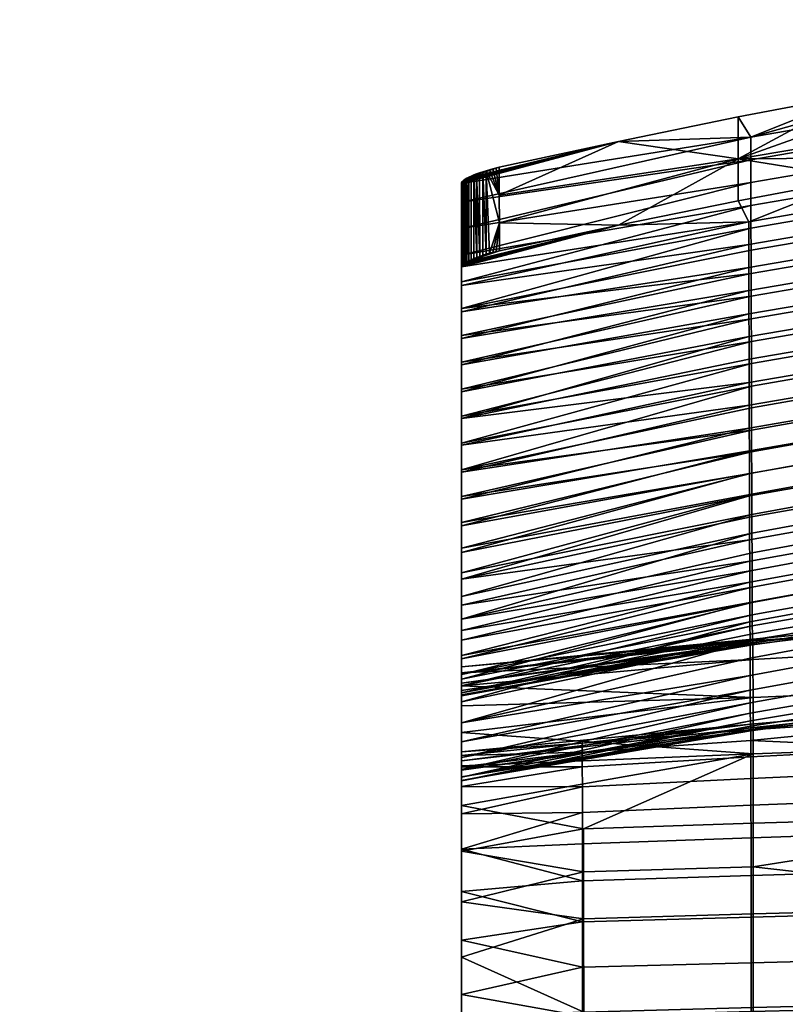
# Model space of a CAD drawing. Header units: millimetres. Extents: x -738 to 738, y -260 to 258.
# Tile 249 of 256: x -257 to -176, y 147 to 251. Entities that reach past the tile are written whole.
import ezdxf

# ---------------------------------------------------------------- set-up
doc = ezdxf.new("R2010")
doc.units = ezdxf.units.MM
doc.header["$MEASUREMENT"] = 0
doc.layers.add('nozky', color=250, linetype='Continuous')
doc.layers.add('ram', color=31, linetype='Continuous')

msp = doc.modelspace()

# ---------------------------------------------------------------- meshes
at = {"layer": 'nozky'}
mesh = msp.add_polyface(dxfattribs=at)
corners = [(-660, -250, 5), (-660, -210), (-660, -210, 5), (-660, -250), (-660, 190, 5), (-660, 230), (-660, 230, 5), (-660, 190), (-587.5, 73.09, 423.82), (-612.5, 73.09, 423.82), (-612.5, 70.1, 424.01), (-587.5, 70.1, 424.01), (-587.5, 69.15, 409.04), (-612.5, 69.15, 409.04), (-612.5, 72.15, 408.85), (-587.5, 72.15, 408.85), (-587.5, 72.15, 408.85), (-612.5, 72.15, 408.85), (-612.5, 73.09, 423.82), (-587.5, 73.09, 423.82), (-612.5, 73.09, 423.82), (-612.5, 72.15, 408.85), (-612.5, 69.15, 409.04), (-612.5, 70.1, 424.01), (-587.5, 73.09, 423.82), (-587.5, 70.1, 424.01), (-587.5, 69.15, 409.04), (-587.5, 72.15, 408.85), (-587.5, -134.5, 436.9), (-612.5, -134.5, 436.9), (-612.5, -137.49, 437.09), (-587.5, -137.49, 437.09), (-587.5, -137.49, 437.09), (-612.5, -137.49, 437.09), (-612.5, -138.43, 422.12), (-587.5, -138.43, 422.12), (-587.5, -138.43, 422.12), (-612.5, -138.43, 422.12), (-612.5, -135.44, 421.93), (-587.5, -135.44, 421.93), (-612.5, -134.5, 436.9), (-612.5, -135.44, 421.93), (-612.5, -138.43, 422.12), (-612.5, -137.49, 437.09), (-587.5, -134.5, 436.9), (-587.5, -137.49, 437.09), (-587.5, -138.43, 422.12), (-587.5, -135.44, 421.93), (-367.5, 73.09, 423.82), (-392.5, 73.09, 423.82), (-392.5, 70.1, 424.01), (-367.5, 70.1, 424.01), (-367.5, 69.15, 409.04), (-392.5, 69.15, 409.04), (-392.5, 72.15, 408.85), (-367.5, 72.15, 408.85), (-367.5, 72.15, 408.85), (-392.5, 72.15, 408.85), (-392.5, 73.09, 423.82), (-367.5, 73.09, 423.82), (-392.5, 73.09, 423.82), (-392.5, 72.15, 408.85), (-392.5, 69.15, 409.04), (-392.5, 70.1, 424.01), (-367.5, 73.09, 423.82), (-367.5, 70.1, 424.01), (-367.5, 69.15, 409.04), (-367.5, 72.15, 408.85), (-367.5, -134.5, 436.9), (-392.5, -134.5, 436.9), (-392.5, -137.49, 437.09), (-367.5, -137.49, 437.09), (-367.5, -137.49, 437.09), (-392.5, -137.49, 437.09), (-392.5, -138.43, 422.12), (-367.5, -138.43, 422.12), (-367.5, -138.43, 422.12), (-392.5, -138.43, 422.12), (-392.5, -135.44, 421.93), (-367.5, -135.44, 421.93), (-392.5, -134.5, 436.9), (-392.5, -135.44, 421.93), (-392.5, -138.43, 422.12), (-392.5, -137.49, 437.09), (-367.5, -134.5, 436.9), (-367.5, -137.49, 437.09), (-367.5, -138.43, 422.12), (-367.5, -135.44, 421.93), (-97.5, 73.09, 423.82), (-122.5, 73.09, 423.82), (-122.5, 70.1, 424.01), (-97.5, 70.1, 424.01), (-97.5, 69.15, 409.04), (-122.5, 69.15, 409.04), (-122.5, 72.15, 408.85), (-97.5, 72.15, 408.85), (-97.5, 72.15, 408.85), (-122.5, 72.15, 408.85), (-122.5, 73.09, 423.82), (-97.5, 73.09, 423.82), (-122.5, 73.09, 423.82), (-122.5, 72.15, 408.85), (-122.5, 69.15, 409.04), (-122.5, 70.1, 424.01), (-97.5, 73.09, 423.82), (-97.5, 70.1, 424.01), (-97.5, 69.15, 409.04), (-97.5, 72.15, 408.85), (-97.5, -134.5, 436.9), (-122.5, -134.5, 436.9), (-122.5, -137.49, 437.09), (-97.5, -137.49, 437.09), (-97.5, -137.49, 437.09), (-122.5, -137.49, 437.09), (-122.5, -138.43, 422.12), (-97.5, -138.43, 422.12), (-97.5, -138.43, 422.12), (-122.5, -138.43, 422.12), (-122.5, -135.44, 421.93), (-97.5, -135.44, 421.93), (-122.5, -134.5, 436.9), (-122.5, -135.44, 421.93), (-122.5, -138.43, 422.12), (-122.5, -137.49, 437.09), (-97.5, -134.5, 436.9), (-97.5, -137.49, 437.09), (-97.5, -138.43, 422.12), (-97.5, -135.44, 421.93)]
mesh.append_faces([[corners[k] for k in face] for face in [(0, 1, 2, 2), (1, 0, 3, 3), (4, 5, 6, 6), (5, 4, 7, 7), (8, 9, 10, 11), (12, 13, 14, 15), (16, 17, 18, 19), (20, 21, 22, 23), (24, 25, 26, 27), (28, 29, 30, 31), (32, 33, 34, 35), (36, 37, 38, 39), (40, 41, 42, 43), (44, 45, 46, 47), (48, 49, 50, 51), (52, 53, 54, 55), (56, 57, 58, 59), (60, 61, 62, 63), (64, 65, 66, 67), (68, 69, 70, 71), (72, 73, 74, 75), (76, 77, 78, 79), (80, 81, 82, 83), (84, 85, 86, 87), (88, 89, 90, 91), (92, 93, 94, 95), (96, 97, 98, 99), (100, 101, 102, 103), (104, 105, 106, 107), (108, 109, 110, 111), (112, 113, 114, 115), (116, 117, 118, 119), (120, 121, 122, 123), (124, 125, 126, 127)]])
at = {"layer": 'ram'}
mesh = msp.add_polyface(dxfattribs=at)
corners = [(-129.75, 244.66, 875.18), (-142.56, 238.34, 876.29), (-129.74, 240.21, 875.88), (-116.87, 241.9, 875.51), (-155.34, 236.29, 876.73), (-142.58, 247.23, 874.85), (-155.36, 245.18, 875.24), (-180.79, 236.12, 876.93), (-129.75, 249.11, 874.49), (-116.89, 250.82, 874.16), (-144.05, 233.18, 852.86), (-108.23, 237.96, 851.79), (-108.24, 240.44, 863.54), (-144.06, 235.64, 864.6), (-144.04, 230.73, 841.12), (-108.22, 235.48, 840.04), (-144.03, 228.29, 829.37), (-108.21, 233.02, 828.28), (-144.02, 225.81, 817.43), (-108.19, 230.53, 816.33), (-144.01, 223.42, 805.88), (-108.18, 228.14, 804.77), (-144, 221.04, 794.32), (-108.17, 225.77, 793.19), (-143.99, 218.59, 782.38), (-108.16, 223.33, 781.23), (-143.98, 216.19, 770.63), (-108.15, 220.95, 769.46), (-143.97, 213.82, 758.87), (-108.14, 218.59, 757.68), (-143.96, 211.46, 747.11), (-108.13, 216.26, 745.9), (-143.95, 209.11, 735.34), (-108.12, 213.95, 734.11), (-143.94, 206.8, 723.56), (-108.11, 211.68, 722.31), (-143.93, 204.59, 712.19), (-108.1, 209.51, 710.91), (-143.92, 202.26, 700.02), (-108.09, 207.23, 698.72), (-143.91, 200.05, 688.23), (-108.08, 205.07, 686.91), (-143.9, 197.89, 676.43), (-108.07, 202.95, 675.09), (-129.74, 240.21, 875.88), (-142.56, 238.34, 876.29), (-168.08, 234.08, 877.21), (-155.34, 236.29, 876.73), (-179.67, 229.48, 865.95), (-143.65, 220.69, 747.16), (-179.39, 214.5, 748.58), (-179.39, 216.84, 760.06), (-143.66, 223, 758.67), (-143.64, 218.35, 735.4), (-179.38, 212.11, 736.85), (-143.63, 216.09, 723.94), (-179.37, 209.81, 725.42), (-143.62, 213.79, 712.1), (-179.37, 207.45, 713.62), (-143.61, 211.55, 700.45), (-179.36, 205.16, 702), (-143.6, 209.36, 688.79), (-179.35, 202.91, 690.37), (-143.59, 207.21, 677.12), (-179.34, 200.71, 678.73), (-143.58, 205.12, 665.43), (-179.34, 198.56, 667.07), (-143.57, 203.18, 654.26), (-179.33, 196.58, 655.92), (-107.91, 246.97, 850.7), (-143.74, 242.18, 851.65), (-143.75, 244.61, 863.27), (-107.92, 249.43, 862.33), (-107.9, 244.52, 839.08), (-143.73, 239.75, 840.04), (-107.89, 242.08, 827.44), (-143.72, 237.33, 828.42), (-107.88, 239.66, 815.81), (-143.71, 234.92, 816.8), (-107.87, 237.31, 804.49), (-143.7, 232.58, 805.5), (-107.86, 234.85, 792.53), (-143.69, 230.12, 793.55), (-107.85, 232.48, 780.89), (-143.68, 227.73, 781.93), (-107.84, 230.12, 769.24), (-143.67, 225.36, 770.3), (-107.83, 227.79, 757.59), (-107.82, 225.5, 746.06), (-107.81, 223.19, 734.27), (-107.8, 220.97, 722.79), (-107.79, 218.71, 710.93), (-107.78, 216.52, 699.25), (-107.77, 214.37, 687.56), (-107.76, 212.27, 675.87), (-107.75, 210.21, 664.16), (-107.74, 208.3, 652.96), (-107.73, 206.28, 640.72), (-143.56, 201.14, 642.04), (-107.72, 204.41, 628.99), (-143.55, 199.26, 630.32), (-107.71, 202.62, 617.24), (-143.54, 197.48, 618.59), (-142.58, 247.23, 874.85), (-155.36, 245.18, 875.24), (-179.46, 238.41, 864.48), (-129.75, 249.11, 874.49)]
mesh.append_faces([[corners[k] for k in face] for face in [(0, 1, 2, 2), (3, 0, 2, 2), (1, 0, 4, 4), (0, 5, 6, 7), (5, 0, 8, 8), (9, 8, 0, 0), (10, 11, 12, 13), (14, 15, 11, 10), (16, 17, 15, 14), (18, 19, 17, 16), (20, 21, 19, 18), (22, 23, 21, 20), (24, 25, 23, 22), (26, 27, 25, 24), (28, 29, 27, 26), (30, 31, 29, 28), (32, 33, 31, 30), (34, 35, 33, 32), (36, 37, 35, 34), (38, 39, 37, 36), (40, 41, 39, 38), (42, 43, 41, 40), (12, 44, 13, 13), (45, 13, 44, 44), (46, 13, 47, 47), (46, 48, 13, 13), (45, 47, 13, 13), (49, 50, 51, 52), (53, 54, 50, 49), (55, 56, 54, 53), (57, 58, 56, 55), (59, 60, 58, 57), (61, 62, 60, 59), (63, 64, 62, 61), (65, 66, 64, 63), (67, 68, 66, 65), (69, 70, 71, 72), (73, 74, 70, 69), (75, 76, 74, 73), (77, 78, 76, 75), (79, 80, 78, 77), (81, 82, 80, 79), (83, 84, 82, 81), (85, 86, 84, 83), (87, 52, 86, 85), (88, 49, 52, 87), (89, 53, 49, 88), (90, 55, 53, 89), (91, 57, 55, 90), (92, 59, 57, 91), (93, 61, 59, 92), (94, 63, 61, 93), (95, 65, 63, 94), (96, 67, 65, 95), (97, 98, 67, 96), (99, 100, 98, 97), (101, 102, 100, 99), (103, 71, 104, 104), (71, 105, 104, 104), (71, 103, 106, 106), (72, 71, 106, 106)]])
mesh = msp.add_polyface(dxfattribs=at)
corners = [(-180.79, 236.12, 876.93), (-180.77, 231.69, 877.73), (-168.08, 234.08, 877.21), (-155.34, 236.29, 876.73), (-193.4, 229.13, 878.28), (-129.75, 244.66, 875.18), (-206, 232.29, 877.72), (-205.99, 229.35, 878.3), (-193.42, 237.97, 876.62), (-180.79, 240.55, 876.13), (-168.1, 242.95, 875.67), (-155.36, 245.18, 875.24), (-179.66, 227.06, 854.22), (-144.05, 233.18, 852.86), (-144.06, 235.64, 864.6), (-179.67, 229.48, 865.95), (-179.66, 224.63, 842.5), (-144.04, 230.73, 841.12), (-179.65, 222.21, 830.77), (-144.03, 228.29, 829.37), (-179.64, 219.74, 818.85), (-144.02, 225.81, 817.43), (-179.63, 217.35, 807.31), (-144.01, 223.42, 805.88), (-179.63, 214.97, 795.78), (-144, 221.04, 794.32), (-179.62, 212.51, 783.86), (-143.99, 218.59, 782.38), (-179.61, 210.09, 772.13), (-143.98, 216.19, 770.63), (-179.61, 207.68, 760.39), (-143.97, 213.82, 758.87), (-179.6, 205.29, 748.67), (-143.96, 211.46, 747.11), (-179.59, 202.9, 736.91), (-143.95, 209.11, 735.34), (-179.58, 200.53, 725.16), (-143.94, 206.8, 723.56), (-179.58, 198.27, 713.83), (-143.93, 204.59, 712.19), (-179.57, 195.89, 701.69), (-143.92, 202.26, 700.02), (-193.4, 229.13, 878.28), (-180.77, 231.69, 877.73), (-168.08, 234.08, 877.21), (-210, 224.7, 875.13), (-210, 219.95, 851.79), (-210, 217.15, 838.16), (-210, 222.73, 865.43), (-210, 211.53, 810.9), (-210, 208.7, 797.28), (-210, 205.87, 783.65), (-210, 214.35, 824.53), (-210, 200.19, 756.41), (-210, 194.53, 729.11), (-143.74, 242.18, 851.65), (-179.45, 236.01, 852.87), (-179.46, 238.41, 864.48), (-143.75, 244.61, 863.27), (-143.73, 239.75, 840.04), (-179.44, 233.61, 841.27), (-143.72, 237.33, 828.42), (-179.44, 231.21, 829.67), (-143.71, 234.92, 816.8), (-179.43, 228.81, 818.07), (-143.7, 232.58, 805.5), (-179.42, 226.48, 806.79), (-143.69, 230.12, 793.55), (-179.41, 224.01, 794.87), (-143.68, 227.73, 781.93), (-179.41, 221.62, 783.27), (-143.67, 225.36, 770.3), (-179.4, 219.23, 771.67), (-143.66, 223, 758.67), (-179.39, 216.84, 760.06), (-210, 233.53, 873.4), (-193.42, 237.97, 876.62), (-168.1, 242.95, 875.67), (-180.79, 240.55, 876.13), (-155.36, 245.18, 875.24), (-210, 211.79, 767.96), (-210, 214.64, 781.62), (-210, 208.94, 754.3), (-210, 200.47, 713.29), (-210, 203.27, 726.96), (-179.37, 207.45, 713.62), (-179.39, 214.5, 748.58), (-210, 206.1, 740.63), (-179.38, 212.11, 736.85), (-179.37, 209.81, 725.42), (-179.36, 205.16, 702), (-210, 195.01, 685.92), (-179.35, 202.91, 690.37), (-179.34, 200.71, 678.73), (-210, 197.71, 699.61)]
mesh.append_faces([[corners[k] for k in face] for face in [(0, 1, 2, 2), (0, 2, 3, 3), (1, 0, 4, 4), (3, 5, 0, 0), (6, 7, 0, 0), (7, 4, 0, 0), (8, 0, 9, 9), (9, 0, 10, 10), (0, 11, 10, 10), (8, 6, 0, 0), (12, 13, 14, 15), (16, 17, 13, 12), (18, 19, 17, 16), (20, 21, 19, 18), (22, 23, 21, 20), (24, 25, 23, 22), (26, 27, 25, 24), (28, 29, 27, 26), (30, 31, 29, 28), (32, 33, 31, 30), (34, 35, 33, 32), (36, 37, 35, 34), (38, 39, 37, 36), (40, 41, 39, 38), (42, 15, 43, 43), (43, 15, 44, 44), (45, 15, 42, 42), (12, 46, 16, 16), (16, 47, 18, 18), (48, 12, 15, 15), (20, 49, 22, 22), (24, 50, 26, 26), (26, 51, 28, 28), (50, 24, 22, 22), (52, 20, 18, 18), (53, 32, 30, 30), (54, 36, 34, 34), (55, 56, 57, 58), (59, 60, 56, 55), (61, 62, 60, 59), (63, 64, 62, 61), (65, 66, 64, 63), (67, 68, 66, 65), (69, 70, 68, 67), (71, 72, 70, 69), (73, 74, 72, 71), (75, 76, 57, 57), (77, 57, 78, 78), (79, 57, 77, 77), (78, 57, 76, 76), (80, 81, 72, 72), (82, 80, 74, 74), (72, 74, 80, 80), (83, 84, 85, 85), (74, 86, 82, 82), (87, 86, 88, 88), (84, 89, 85, 85), (83, 85, 90, 90), (84, 88, 89, 89), (91, 92, 93, 93), (94, 90, 92, 92)]])
mesh = msp.add_polyface(dxfattribs=at)
corners = [(-205.99, 229.35, 878.3), (-205.98, 226.41, 878.87), (-193.4, 229.13, 878.28), (-193.42, 237.97, 876.62), (-206, 235.23, 877.14), (-206, 232.29, 877.72), (-210, 222.73, 865.43), (-210, 233.53, 873.4), (-210, 231.55, 863.64), (-205.98, 226.41, 878.87), (-209.42, 225.24, 877.13), (-193.4, 229.13, 878.28), (-209.6, 225.13, 876.81), (-209.75, 225.03, 876.48), (-209.42, 234.07, 875.4), (-193.42, 237.97, 876.62), (-209.61, 233.97, 875.08), (-209.75, 233.86, 874.75), (-209.86, 233.77, 874.41), (-206, 235.23, 877.14), (-209.21, 234.19, 875.7), (-208.39, 234.54, 876.47), (-208.07, 234.65, 876.67), (-208.69, 234.42, 876.24), (-208.96, 234.3, 875.99), (-209.94, 233.68, 874.07), (-179.44, 233.61, 841.27), (-210, 225.96, 836.29), (-210, 228.76, 849.96), (-209.99, 233.6, 873.73), (-210, 233.53, 873.4), (-210, 231.55, 863.64), (-179.46, 238.41, 864.48), (-179.45, 236.01, 852.87), (-207.73, 234.76, 876.83), (-206.69, 235.07, 877.11), (-206.34, 235.15, 877.14), (-207.04, 234.97, 877.05), (-207.39, 234.87, 876.96), (-179.44, 231.21, 829.67), (-208.07, 234.65, 876.67), (-208.05, 225.82, 878.41), (-207.72, 225.94, 878.57), (-207.73, 234.76, 876.83), (-208.38, 225.71, 878.21), (-208.39, 234.54, 876.47), (-207.37, 226.04, 878.7), (-206.32, 226.33, 878.87), (-206.67, 226.24, 878.85), (-207.02, 226.15, 878.79), (-207.39, 234.87, 876.96), (-208.69, 234.42, 876.24), (-208.68, 225.59, 877.98), (-209.86, 224.94, 876.14), (-209.75, 225.03, 876.48), (-209.86, 233.77, 874.41), (-209.94, 224.85, 875.8), (-209.94, 233.68, 874.07), (-209.99, 224.77, 875.46), (-209.6, 225.13, 876.81), (-209.75, 233.86, 874.75), (-208.96, 234.3, 875.99), (-208.96, 225.47, 877.72), (-209.42, 234.07, 875.4), (-209.42, 225.24, 877.13), (-209.21, 225.36, 877.44), (-209.21, 234.19, 875.7), (-209.61, 233.97, 875.08), (-209.99, 233.6, 873.73), (-210, 224.7, 875.13), (-206.34, 235.15, 877.14), (-206.69, 235.07, 877.11), (-207.04, 234.97, 877.05)]
mesh.append_faces([[corners[k] for k in face] for face in [(0, 1, 2, 2), (3, 4, 5, 5), (6, 7, 8, 8), (9, 10, 11, 11), (12, 13, 11, 11), (10, 12, 11, 11), (14, 15, 16, 16), (17, 16, 15, 15), (17, 15, 18, 18), (19, 14, 20, 20), (19, 21, 22, 22), (21, 19, 23, 23), (19, 24, 23, 23), (20, 24, 19, 19), (15, 25, 18, 18), (26, 27, 28, 28), (15, 29, 25, 25), (15, 30, 29, 29), (31, 30, 32, 32), (31, 33, 28, 28), (22, 34, 19, 19), (35, 36, 19, 19), (19, 37, 35, 35), (38, 37, 19, 19), (19, 15, 14, 14), (32, 33, 31, 31), (26, 39, 27, 27), (33, 26, 28, 28), (38, 19, 34, 34), (40, 41, 42, 43), (44, 41, 45, 45), (46, 43, 42, 42), (47, 1, 0, 0), (0, 48, 47, 47), (0, 49, 48, 48), (46, 49, 50, 50), (51, 52, 44, 44), (53, 54, 55, 55), (56, 53, 57, 57), (58, 56, 57, 57), (59, 60, 54, 54), (61, 62, 52, 51), (63, 64, 65, 65), (66, 65, 62, 61), (59, 64, 67, 67), (58, 68, 7, 69), (0, 50, 49, 49), (43, 46, 50, 50), (40, 45, 41, 41), (44, 45, 51, 51), (5, 70, 71, 71), (5, 72, 50, 50), (71, 72, 5, 5), (70, 5, 4, 4), (60, 55, 54, 54), (57, 68, 58, 58), (55, 57, 53, 53), (63, 67, 64, 64), (66, 63, 65, 65), (60, 59, 67, 67), (5, 50, 0, 0)]])
mesh = msp.add_polyface(dxfattribs=at)
corners = [(-210, 233.53, 873.4), (-210, 222.73, 865.43), (-210, 224.7, 875.13), (-210, 231.55, 863.64), (-210, 219.95, 851.79), (-210, 225.96, 836.29), (-210, 217.15, 838.16), (-210, 228.76, 849.96), (-210, 214.35, 824.53), (-210, 194.53, 729.11), (-210, 197.36, 742.78), (-210, 206.1, 740.63), (-210, 208.94, 754.3), (-210, 200.19, 756.41), (-210, 211.79, 767.96), (-210, 203.03, 770.03), (-210, 220.32, 808.95), (-210, 211.53, 810.9), (-210, 223.14, 822.62), (-210, 208.7, 797.28), (-210, 205.87, 783.65), (-210, 214.64, 781.62), (-210, 217.48, 795.29), (-210, 200.47, 713.29), (-210, 191.74, 715.52), (-210, 203.27, 726.96), (-205.98, 226.41, 878.87), (-206.67, 226.24, 878.85), (-207.02, 226.15, 878.79), (-207.37, 226.04, 878.7), (-207.72, 225.94, 878.57), (-206.32, 226.33, 878.87), (-208.05, 225.82, 878.41), (-208.38, 225.71, 878.21), (-208.68, 225.59, 877.98), (-208.96, 225.47, 877.72), (-209.21, 225.36, 877.44), (-209.42, 225.24, 877.13), (-209.94, 224.85, 875.8), (-193.4, 229.13, 878.28), (-209.86, 224.94, 876.14), (-209.75, 225.03, 876.48), (-209.99, 224.77, 875.46), (-210, 224.7, 875.13), (-210, 222.73, 865.43), (-179.67, 229.48, 865.95), (-210, 217.15, 838.16), (-179.66, 224.63, 842.5), (-210, 219.95, 851.79), (-179.66, 227.06, 854.22), (-210, 214.35, 824.53), (-179.65, 222.21, 830.77), (-210, 208.7, 797.28), (-179.63, 217.35, 807.31), (-210, 211.53, 810.9), (-179.61, 210.09, 772.13), (-210, 205.87, 783.65), (-210, 203.03, 770.03), (-179.62, 212.51, 783.86), (-179.64, 219.74, 818.85), (-179.61, 207.68, 760.39), (-179.59, 202.9, 736.91), (-179.6, 205.29, 748.67), (-210, 197.36, 742.78), (-210, 200.19, 756.41), (-210, 225.96, 836.29), (-179.44, 231.21, 829.67), (-210, 223.14, 822.62), (-210, 220.32, 808.95), (-179.41, 224.01, 794.87), (-210, 217.48, 795.29), (-179.43, 228.81, 818.07), (-179.41, 221.62, 783.27), (-210, 214.64, 781.62), (-179.4, 219.23, 771.67), (-179.42, 226.48, 806.79), (-179.36, 205.16, 702), (-210, 197.71, 699.61), (-210, 200.47, 713.29), (-210, 208.94, 754.3), (-179.39, 214.5, 748.58), (-210, 206.1, 740.63), (-179.38, 212.11, 736.85), (-210, 203.27, 726.96)]
mesh.append_faces([[corners[k] for k in face] for face in [(0, 1, 2, 2), (1, 3, 4, 4), (5, 6, 7, 7), (3, 7, 4, 4), (7, 6, 4, 4), (5, 8, 6, 6), (9, 10, 11, 11), (12, 10, 13, 13), (10, 12, 11, 11), (14, 13, 15, 15), (12, 13, 14, 14), (16, 17, 18, 18), (18, 8, 5, 5), (16, 19, 17, 17), (17, 8, 18, 18), (20, 21, 15, 15), (14, 15, 21, 21), (19, 16, 22, 22), (21, 20, 22, 22), (20, 19, 22, 22), (23, 24, 25, 25), (25, 9, 11, 11), (26, 27, 28, 28), (29, 30, 26, 26), (29, 26, 28, 28), (26, 31, 27, 27), (32, 26, 30, 30), (26, 33, 34, 34), (35, 36, 26, 26), (35, 26, 34, 34), (26, 36, 37, 37), (38, 39, 40, 40), (39, 41, 40, 40), (39, 38, 42, 42), (43, 44, 45, 45), (46, 47, 48, 48), (49, 44, 48, 48), (46, 50, 51, 51), (52, 53, 54, 54), (55, 56, 57, 57), (52, 56, 58, 58), (54, 59, 50, 50), (39, 42, 43, 43), (26, 32, 33, 33), (60, 55, 57, 57), (61, 62, 63, 63), (64, 63, 62, 62), (64, 60, 57, 57), (65, 66, 67, 67), (68, 69, 70, 70), (68, 67, 71, 71), (72, 73, 70, 70), (66, 71, 67, 67), (69, 72, 70, 70), (72, 74, 73, 73), (75, 69, 68, 68), (71, 75, 68, 68), (76, 77, 78, 78), (79, 80, 81, 81), (82, 83, 81, 81)]])
mesh = msp.add_polyface(dxfattribs=at)
corners = [(-210, 171.9, 480.97), (-210, 181.85, 484.92), (-210, 180.46, 478.1), (-210, 182.46, 491.85), (-210, 173.11, 487.81), (-210, 189.88, 658.48), (-210, 178.78, 647.16), (-210, 181.16, 660.87), (-210, 183.67, 674.56), (-210, 192.39, 672.21), (-210, 176.56, 633.42), (-210, 187.5, 644.73), (-210, 183.31, 617.13), (-210, 174.56, 619.65), (-210, 185.29, 630.95), (-210, 172.89, 605.84), (-210, 200.47, 713.29), (-210, 188.99, 701.88), (-210, 191.74, 715.52), (-210, 194.53, 729.11), (-210, 203.27, 726.96), (-210, 186.29, 688.23), (-210, 195.01, 685.92), (-210, 197.71, 699.61), (-210, 179.98, 533.59), (-210, 170.84, 536.37), (-210, 179.51, 547.54), (-210, 181.81, 505.76), (-210, 173.49, 494.74), (-210, 180.75, 519.67), (-210, 172.53, 508.61), (-210, 180.47, 589.37), (-210, 171.63, 591.98), (-210, 181.67, 603.27), (-210, 170.45, 550.27), (-210, 179.41, 561.49), (-210, 179.72, 575.44), (-210, 170.81, 578.09), (-210, 170.43, 564.18), (-179.55, 191.4, 678.16), (-179.56, 193.62, 689.93), (-210, 186.29, 688.23), (-179.57, 195.89, 701.69), (-179.58, 198.27, 713.83), (-210, 191.74, 715.52), (-179.52, 181.56, 619.1), (-179.53, 183.4, 631.53), (-210, 176.56, 633.42), (-179.53, 185.19, 642.78), (-179.54, 187.21, 654.78), (-210, 178.78, 647.16), (-179.59, 202.9, 736.91), (-210, 197.36, 742.78), (-210, 194.53, 729.11), (-210, 188.99, 701.88), (-179.58, 200.53, 725.16), (-179.55, 189.25, 666.38), (-210, 183.67, 674.56), (-210, 181.16, 660.87), (-210, 174.56, 619.65), (-210, 197.71, 699.61), (-179.35, 202.91, 690.37), (-210, 195.01, 685.92), (-210, 192.39, 672.21), (-179.34, 200.71, 678.73), (-179.34, 198.56, 667.07), (-210, 189.88, 658.48), (-179.33, 196.58, 655.92), (-210, 187.5, 644.73), (-179.27, 185.33, 561.41), (-210, 179.41, 561.49), (-210, 179.72, 575.44), (-210, 179.51, 547.54), (-179.26, 184.79, 537.77), (-210, 179.98, 533.59), (-179.27, 184.95, 549.59), (-210, 180.47, 589.37), (-179.29, 186.8, 585.03), (-210, 185.29, 630.95), (-179.31, 192.63, 632.04), (-179.3, 189.28, 608.58), (-210, 181.67, 603.27), (-210, 183.31, 617.13), (-179.31, 190.87, 620.32), (-179.29, 187.95, 597.14), (-179.25, 184.83, 525.95), (-210, 180.75, 519.67), (-210, 181.81, 505.76), (-179.24, 185.05, 514.15), (-210, 175.54, 465.04), (-210, 178.36, 471.44), (-179.21, 179.22, 467.88), (-210, 182.46, 491.85), (-179.23, 185.21, 490), (-210, 181.85, 484.92), (-210, 180.46, 478.1), (-179.22, 183.24, 478.99), (-179.24, 185.39, 502.35)]
mesh.append_faces([[corners[k] for k in face] for face in [(0, 1, 2, 2), (3, 1, 4, 4), (5, 6, 7, 7), (8, 9, 7, 7), (10, 6, 11, 11), (12, 13, 14, 14), (11, 6, 5, 5), (14, 10, 11, 11), (12, 15, 13, 13), (14, 13, 10, 10), (5, 7, 9, 9), (16, 17, 18, 18), (18, 19, 20, 20), (21, 22, 8, 8), (9, 8, 22, 22), (23, 17, 16, 16), (21, 23, 22, 22), (21, 17, 23, 23), (24, 25, 26, 26), (27, 3, 28, 28), (4, 28, 3, 3), (29, 27, 30, 30), (28, 30, 27, 27), (31, 32, 33, 33), (33, 15, 12, 12), (32, 15, 33, 33), (26, 34, 35, 35), (36, 37, 31, 31), (38, 36, 35, 35), (39, 40, 41, 41), (42, 43, 44, 44), (45, 46, 47, 47), (48, 49, 50, 50), (51, 52, 53, 53), (42, 44, 54, 54), (53, 44, 55, 55), (41, 40, 54, 54), (56, 57, 58, 58), (50, 47, 48, 48), (50, 49, 58, 58), (39, 41, 57, 57), (45, 47, 59, 59), (60, 61, 62, 62), (63, 62, 64, 64), (63, 65, 66, 66), (67, 68, 66, 66), (69, 70, 71, 71), (72, 73, 74, 74), (72, 70, 75, 75), (71, 76, 77, 77), (78, 68, 79, 79), (80, 81, 82, 82), (83, 82, 78, 78), (76, 81, 84, 84), (74, 85, 86, 86), (87, 86, 88, 88), (89, 90, 91, 91), (92, 93, 94, 94), (95, 94, 96, 96), (97, 92, 87, 87), (95, 91, 90, 90)]])
mesh = msp.add_polyface(dxfattribs=at)
corners = [(-143.88, 195.79, 664.63), (-108.06, 200.88, 663.26), (-108.07, 202.95, 675.09), (-143.9, 197.89, 676.43), (-143.88, 193.78, 653), (-108.05, 198.91, 651.61), (-143.86, 191.79, 640.97), (-108.04, 196.93, 639.56), (-143.85, 190, 629.71), (-108.03, 195.15, 628.28), (-143.84, 188.14, 617.26), (-108.02, 193.27, 615.82), (-143.83, 186.51, 605.38), (-108.01, 191.59, 603.93), (-143.82, 185.05, 593.47), (-108, 190.03, 592.03), (-143.81, 183.77, 581.55), (-107.98, 188.59, 580.11), (-143.8, 182.72, 570.01), (-107.97, 187.34, 568.57), (-143.79, 181.78, 557.68), (-107.96, 186.13, 556.24), (-143.78, 181.04, 545.68), (-107.95, 185.09, 544.24), (-143.77, 180.48, 533.78), (-107.94, 184.19, 532.34), (-143.76, 180.06, 521.83), (-107.93, 183.39, 520.39), (-143.75, 179.79, 509.88), (-107.92, 182.73, 508.43), (-143.74, 179.56, 497.95), (-107.91, 182.02, 496.48), (-143.73, 178.23, 486.13), (-107.9, 180.11, 484.71), (-143.72, 174.72, 474.76), (-107.89, 176.09, 473.47), (-143.71, 172.19, 469.44), (-143.71, 169.15, 464.38), (-125.81, 169.69, 463.78), (-143.7, 161.43, 455.08), (-125.79, 161.84, 454.57), (-125.8, 166, 458.98), (-143.7, 165.53, 459.53), (-143.69, 152.07, 447.61), (-125.78, 152.42, 447.16), (-125.79, 157.32, 450.63), (-143.69, 156.94, 451.1), (-179.46, 175.79, 523.69), (-179.47, 175.72, 535.63), (-179.45, 176.02, 511.75), (-179.45, 176.41, 499.83), (-179.44, 175.81, 487.96), (-161.59, 173.88, 475.54), (-179.44, 174.67, 482.12), (-161.58, 168.54, 465.05), (-161.59, 171.48, 470.17), (-161.57, 160.96, 455.65), (-161.58, 165, 460.16), (-161.56, 151.67, 448.12), (-161.57, 156.51, 451.64), (-143.56, 201.14, 642.04), (-179.32, 194.51, 643.73), (-179.33, 196.58, 655.92), (-143.57, 203.18, 654.26), (-143.55, 199.26, 630.32), (-179.31, 192.63, 632.04), (-143.54, 197.48, 618.59), (-179.31, 190.87, 620.32), (-143.53, 195.84, 606.83), (-179.3, 189.28, 608.58), (-143.52, 194.4, 595.38), (-179.29, 187.95, 597.14), (-143.51, 193.06, 583.27), (-179.29, 186.8, 585.03), (-143.5, 191.97, 571.85), (-179.28, 185.97, 573.61), (-143.49, 191.01, 559.65), (-179.27, 185.33, 561.41), (-143.48, 190.25, 547.83), (-179.27, 184.95, 549.59), (-143.47, 189.66, 536.01), (-179.26, 184.79, 537.77), (-143.46, 189.21, 524.19), (-179.25, 184.83, 525.95), (-143.45, 188.93, 512.37), (-179.24, 185.05, 514.15), (-143.43, 188.72, 500.55), (-179.24, 185.39, 502.35), (-143.42, 187.85, 488.22), (-179.23, 185.21, 490), (-143.41, 185.3, 477.31), (-179.22, 183.24, 478.99), (-143.4, 180.81, 466.38), (-179.21, 179.22, 467.88), (-143.39, 174.54, 456.34), (-179.21, 173.29, 457.66), (-143.38, 166.99, 447.9), (-179.2, 165.97, 449.06), (-179.2, 161.36, 444.95), (-143.37, 157.28, 440.25), (-107.7, 200.93, 605.48), (-107.71, 202.62, 617.24), (-107.69, 199.4, 594.02), (-107.67, 197.91, 581.91), (-107.67, 196.64, 570.49), (-107.65, 195.42, 558.29), (-107.64, 194.36, 546.47)]
mesh.append_faces([[corners[k] for k in face] for face in [(0, 1, 2, 3), (4, 5, 1, 0), (6, 7, 5, 4), (8, 9, 7, 6), (10, 11, 9, 8), (12, 13, 11, 10), (14, 15, 13, 12), (16, 17, 15, 14), (18, 19, 17, 16), (20, 21, 19, 18), (22, 23, 21, 20), (24, 25, 23, 22), (26, 27, 25, 24), (28, 29, 27, 26), (30, 31, 29, 28), (32, 33, 31, 30), (34, 35, 33, 32), (36, 37, 38, 38), (35, 34, 36, 36), (39, 40, 41, 42), (42, 41, 38, 37), (43, 44, 45, 46), (46, 45, 40, 39), (47, 26, 24, 48), (49, 28, 26, 47), (50, 30, 28, 49), (51, 32, 30, 50), (52, 34, 32, 32), (53, 52, 32, 32), (54, 37, 36, 55), (55, 36, 34, 52), (56, 39, 42, 57), (57, 42, 37, 54), (58, 43, 46, 59), (59, 46, 39, 56), (60, 61, 62, 63), (64, 65, 61, 60), (66, 67, 65, 64), (68, 69, 67, 66), (70, 71, 69, 68), (72, 73, 71, 70), (74, 75, 73, 72), (76, 77, 75, 74), (78, 79, 77, 76), (80, 81, 79, 78), (82, 83, 81, 80), (84, 85, 83, 82), (86, 87, 85, 84), (88, 89, 87, 86), (90, 91, 89, 88), (92, 93, 91, 90), (94, 95, 93, 92), (96, 97, 95, 94), (98, 97, 96, 96), (96, 99, 98, 98), (100, 68, 66, 101), (102, 70, 68, 100), (103, 72, 70, 102), (104, 74, 72, 103), (105, 76, 74, 104), (106, 78, 76, 105)]])
mesh = msp.add_polyface(dxfattribs=at)
corners = [(-179.56, 193.62, 689.93), (-143.91, 200.05, 688.23), (-143.92, 202.26, 700.02), (-179.57, 195.89, 701.69), (-179.55, 191.4, 678.16), (-143.9, 197.89, 676.43), (-179.55, 189.25, 666.38), (-143.88, 195.79, 664.63), (-179.54, 187.21, 654.78), (-143.88, 193.78, 653), (-179.53, 185.19, 642.78), (-143.86, 191.79, 640.97), (-179.53, 183.4, 631.53), (-143.85, 190, 629.71), (-179.52, 181.56, 619.1), (-143.84, 188.14, 617.26), (-179.51, 180, 607.23), (-143.83, 186.51, 605.38), (-179.5, 178.67, 595.33), (-143.82, 185.05, 593.47), (-179.5, 177.58, 583.41), (-143.81, 183.77, 581.55), (-179.49, 176.78, 571.86), (-143.8, 182.72, 570.01), (-179.48, 176.19, 559.53), (-143.79, 181.78, 557.68), (-179.48, 175.84, 547.52), (-143.78, 181.04, 545.68), (-179.47, 175.72, 535.63), (-143.77, 180.48, 533.78), (-179.44, 174.67, 482.12), (-179.43, 172.95, 476.42), (-161.59, 173.88, 475.54), (-143.73, 178.23, 486.13), (-179.44, 175.81, 487.96), (-179.43, 167.86, 465.81), (-161.58, 168.54, 465.05), (-161.59, 171.48, 470.17), (-179.43, 170.68, 470.99), (-179.42, 160.44, 456.3), (-161.57, 160.96, 455.65), (-161.58, 165, 460.16), (-179.42, 164.41, 460.85), (-179.41, 151.22, 448.69), (-161.56, 151.67, 448.12), (-161.57, 156.51, 451.64), (-179.41, 156.04, 452.24), (-197.23, 167.1, 466.65), (-197.23, 169.8, 471.89), (-197.23, 159.87, 457.01), (-197.23, 163.76, 461.63), (-197.23, 155.52, 452.91), (-210, 191.74, 715.52), (-179.58, 198.27, 713.83), (-179.58, 200.53, 725.16), (-210, 188.99, 701.88), (-210, 183.67, 674.56), (-210, 181.16, 660.87), (-210, 176.56, 633.42), (-210, 174.56, 619.65), (-210, 172.89, 605.84), (-210, 170.81, 578.09), (-210, 170.45, 550.27), (-210, 171.55, 522.48), (-179.45, 176.02, 511.75), (-179.46, 175.79, 523.69), (-197.24, 174.4, 489.02), (-179.45, 176.41, 499.83), (-179.19, 156.38, 441.29), (-197.1, 155.85, 441.9), (-197.1, 160.8, 445.58), (-179.2, 161.36, 444.95), (-197.1, 165.37, 449.74), (-179.2, 165.97, 449.06), (-143.37, 157.28, 440.25), (-210, 189.88, 658.48), (-179.34, 198.56, 667.07), (-179.33, 196.58, 655.92), (-210, 187.5, 644.73), (-179.32, 194.51, 643.73), (-210, 192.39, 672.21), (-179.34, 200.71, 678.73), (-210, 185.29, 630.95), (-179.31, 192.63, 632.04), (-179.31, 190.87, 620.32), (-210, 181.67, 603.27), (-179.3, 189.28, 608.58), (-179.29, 187.95, 597.14), (-210, 180.47, 589.37), (-179.29, 186.8, 585.03), (-210, 183.31, 617.13), (-210, 179.72, 575.44), (-179.28, 185.97, 573.61), (-179.27, 185.33, 561.41), (-210, 179.41, 561.49), (-179.27, 184.95, 549.59), (-210, 179.98, 533.59), (-179.26, 184.79, 537.77), (-179.25, 184.83, 525.95), (-210, 180.75, 519.67), (-179.24, 185.05, 514.15), (-210, 179.51, 547.54), (-210, 182.46, 491.85), (-179.24, 185.39, 502.35), (-179.23, 185.21, 490), (-210, 180.46, 478.1), (-179.22, 183.24, 478.99), (-179.21, 179.22, 467.88), (-210, 181.85, 484.92), (-210, 181.81, 505.76), (-179.21, 173.29, 457.66)]
mesh.append_faces([[corners[k] for k in face] for face in [(0, 1, 2, 3), (4, 5, 1, 0), (6, 7, 5, 4), (8, 9, 7, 6), (10, 11, 9, 8), (12, 13, 11, 10), (14, 15, 13, 12), (16, 17, 15, 14), (18, 19, 17, 16), (20, 21, 19, 18), (22, 23, 21, 20), (24, 25, 23, 22), (26, 27, 25, 24), (28, 29, 27, 26), (30, 31, 32, 32), (33, 34, 30, 30), (35, 36, 37, 38), (38, 37, 32, 31), (39, 40, 41, 42), (42, 41, 36, 35), (43, 44, 45, 46), (46, 45, 40, 39), (47, 35, 38, 48), (49, 39, 42, 50), (50, 42, 35, 47), (51, 46, 39, 49), (52, 53, 54, 54), (55, 0, 3, 3), (56, 6, 4, 4), (57, 8, 6, 6), (58, 12, 10, 10), (59, 16, 14, 14), (60, 18, 16, 16), (61, 22, 20, 20), (62, 26, 24, 24), (62, 28, 26, 26), (63, 64, 65, 65), (66, 34, 67, 67), (68, 69, 70, 71), (71, 70, 72, 73), (74, 68, 71, 71), (75, 76, 77, 77), (78, 77, 79, 79), (80, 81, 76, 76), (82, 83, 84, 84), (85, 86, 87, 87), (88, 87, 89, 89), (90, 84, 86, 86), (91, 92, 93, 93), (94, 93, 95, 95), (96, 97, 98, 98), (99, 98, 100, 100), (101, 95, 97, 97), (91, 89, 92, 92), (78, 79, 83, 83), (102, 103, 104, 104), (105, 106, 107, 107), (108, 104, 106, 106), (109, 100, 103, 103), (73, 72, 110, 110)]])
mesh = msp.add_polyface(dxfattribs=at)
corners = [(-210, 153.59, 452.16), (-210, 158.74, 456.83), (-210, 157.65, 443.94), (-210, 163.01, 448.41), (-210, 167.82, 453.46), (-210, 163.21, 462.15), (-210, 172.01, 459.03), (-210, 151.82, 440.12), (-210, 178.36, 471.44), (-210, 166.93, 468.03), (-210, 169.83, 474.34), (-210, 181.85, 484.92), (-210, 171.9, 480.97), (-210, 173.11, 487.81), (-210, 180.46, 478.1), (-210, 175.54, 465.04), (-210, 179.98, 533.59), (-210, 171.55, 522.48), (-210, 170.84, 536.37), (-210, 170.45, 550.27), (-210, 179.51, 547.54), (-210, 180.75, 519.67), (-210, 172.53, 508.61), (-210, 180.47, 589.37), (-210, 170.81, 578.09), (-210, 171.63, 591.98), (-210, 170.43, 564.18), (-210, 179.41, 561.49), (-210, 179.72, 575.44), (-197.24, 171.92, 477.39), (-179.43, 172.95, 476.42), (-179.44, 174.67, 482.12), (-197.24, 173.46, 483.14), (-179.44, 175.81, 487.96), (-197.24, 174.4, 489.02), (-197.23, 169.8, 471.89), (-179.43, 170.68, 470.99), (-179.48, 176.19, 559.53), (-179.49, 176.78, 571.86), (-210, 170.43, 564.18), (-179.5, 177.58, 583.41), (-179.5, 178.67, 595.33), (-210, 171.63, 591.98), (-210, 172.89, 605.84), (-210, 170.81, 578.09), (-179.51, 180, 607.23), (-210, 174.56, 619.65), (-210, 170.45, 550.27), (-210, 170.84, 536.37), (-179.47, 175.72, 535.63), (-210, 171.55, 522.48), (-179.46, 175.79, 523.69), (-210, 172.53, 508.61), (-179.45, 176.02, 511.75), (-210, 173.11, 487.81), (-210, 173.49, 494.74), (-179.45, 176.41, 499.83), (-210, 171.9, 480.97), (-210, 169.83, 474.34), (-210, 166.93, 468.03), (-197.23, 167.1, 466.65), (-210, 163.21, 462.15), (-197.23, 163.76, 461.63), (-197.23, 159.87, 457.01), (-210, 158.74, 456.83), (-197.23, 155.52, 452.91), (-210, 153.59, 452.16), (-197.1, 155.85, 441.9), (-210, 151.82, 440.12), (-210, 157.65, 443.94), (-179.21, 173.29, 457.66), (-210, 172.01, 459.03), (-210, 175.54, 465.04), (-210, 167.82, 453.46), (-197.1, 165.37, 449.74), (-210, 163.01, 448.41), (-197.1, 160.8, 445.58), (-179.21, 179.22, 467.88)]
mesh.append_faces([[corners[k] for k in face] for face in [(0, 1, 2, 2), (2, 1, 3, 3), (4, 3, 5, 5), (3, 1, 5, 5), (6, 4, 5, 5), (7, 0, 2, 2), (8, 9, 10, 10), (11, 12, 13, 13), (12, 14, 10, 10), (9, 8, 15, 15), (14, 8, 10, 10), (9, 15, 6, 6), (6, 5, 9, 9), (16, 17, 18, 18), (19, 20, 18, 18), (16, 21, 17, 17), (17, 21, 22, 22), (23, 24, 25, 25), (26, 27, 19, 19), (26, 24, 28, 28), (29, 30, 31, 32), (32, 31, 33, 34), (35, 36, 30, 29), (37, 38, 39, 39), (40, 41, 42, 42), (43, 42, 41, 41), (44, 40, 42, 42), (39, 38, 44, 44), (43, 45, 46, 46), (47, 48, 49, 49), (48, 50, 51, 51), (51, 49, 48, 48), (39, 47, 37, 37), (52, 53, 50, 50), (54, 32, 34, 34), (52, 55, 56, 56), (32, 57, 29, 29), (29, 58, 35, 35), (56, 55, 34, 34), (32, 54, 57, 57), (58, 59, 35, 35), (58, 29, 57, 57), (34, 55, 54, 54), (60, 35, 59, 59), (61, 62, 60, 60), (63, 64, 65, 65), (63, 62, 61, 61), (63, 61, 64, 64), (61, 60, 59, 59), (65, 64, 66, 66), (56, 53, 52, 52), (67, 68, 69, 69), (70, 71, 72, 72), (71, 70, 73, 73), (74, 75, 73, 73), (75, 76, 69, 69), (74, 73, 70, 70), (75, 74, 76, 76), (77, 70, 72, 72), (76, 67, 69, 69)]])
mesh = msp.add_polyface(dxfattribs=at)
corners = [(-130.92, 73.77, 426.71), (-130.92, 73.61, 424.04), (-133.24, 69.14, 424.33), (-127.68, 77.76, 426.46), (-127.68, 77.6, 423.79), (-129, 76.5, 429.21), (-131.29, 73.37, 429.4), (-130.21, 74.98, 429.3), (-132.24, 71.69, 429.49), (-123.68, 81, 426.25), (-119.2, 83.32, 426.11), (-119.2, 83.15, 423.44), (-123.68, 80.84, 423.59), (-125.32, 80, 428.96), (-114.55, 84.49, 423.36), (-114.55, 84.66, 426.02), (-116.97, 84.24, 428.53), (-121.35, 82.51, 428.74), (-123.39, 81.35, 428.85), (-127.68, 77.93, 429.11), (-127.11, 78.48, 429.07), (-119.2, 83.48, 428.63), (-143.68, 141.39, 442.18), (-125.77, 141.73, 441.75), (-125.78, 147.21, 444.2), (-143.68, 146.87, 444.63), (-125.78, 152.42, 447.16), (-143.69, 152.07, 447.61), (-143.67, 135.7, 440.29), (-143.67, 129.86, 438.95), (-107.84, 130.5, 438.06), (-143.66, 117.93, 437.92), (-107.83, 118.57, 436.87), (-143.65, 105.95, 438.15), (-107.82, 106.57, 436.94), (-143.63, 94.3, 438.39), (-107.81, 94.9, 437.04), (-143.62, 81.97, 438.72), (-107.79, 82.56, 437.23), (-143.61, 69.99, 439.1), (-107.78, 70.55, 437.49), (-179.4, 140.58, 443.23), (-161.55, 141, 442.68), (-161.56, 146.48, 445.12), (-179.41, 146.05, 445.68), (-161.56, 151.67, 448.12), (-179.41, 151.22, 448.69), (-179.4, 129.04, 440.1), (-161.55, 129.47, 439.49), (-161.55, 135.32, 440.8), (-179.4, 134.89, 441.37), (-179.39, 117.12, 439.27), (-179.38, 105.16, 439.72), (-179.38, 93.54, 440.13), (-179.37, 81.23, 440.63), (-179.36, 69.27, 441.16), (-143.36, 147.36, 434.9), (-179.19, 146.49, 435.92), (-179.19, 156.38, 441.29), (-143.37, 157.28, 440.25), (-179.18, 140.69, 433.7), (-143.35, 135.57, 430.94), (-179.18, 134.71, 432.03), (-143.34, 123.85, 429.15), (-179.17, 122.98, 430.4), (-143.33, 112, 428.96), (-179.17, 111.15, 430.41), (-143.32, 100.15, 429.27), (-179.16, 99.33, 430.92), (-143.31, 87.84, 429.53), (-179.15, 87.04, 431.36), (-143.3, 76.43, 429.87), (-179.14, 75.66, 431.85), (-107.53, 148.04, 434.11), (-107.54, 157.99, 439.44), (-107.52, 136.25, 430.1), (-107.51, 124.53, 428.17), (-107.5, 112.67, 427.83), (-107.49, 100.79, 427.99), (-107.48, 88.46, 428.11), (-107.47, 77.04, 428.33), (-197.09, 134.2, 432.67)]
mesh.append_faces([[corners[k] for k in face] for face in [(0, 1, 2, 2), (0, 3, 4, 1), (3, 0, 5, 5), (6, 7, 0, 0), (0, 8, 6, 6), (7, 5, 0, 0), (9, 10, 11, 12), (13, 9, 3, 3), (12, 4, 3, 9), (14, 11, 10, 15), (16, 15, 10, 10), (17, 10, 9, 9), (18, 9, 13, 13), (19, 20, 3, 3), (20, 13, 3, 3), (18, 17, 9, 9), (10, 17, 21, 21), (10, 21, 16, 16), (5, 19, 3, 3), (22, 23, 24, 25), (25, 24, 26, 27), (23, 22, 28, 28), (28, 29, 30, 30), (23, 28, 30, 30), (31, 32, 30, 29), (33, 34, 32, 31), (35, 36, 34, 33), (37, 38, 36, 35), (39, 40, 38, 37), (41, 42, 43, 44), (42, 22, 25, 43), (43, 25, 27, 45), (44, 43, 45, 46), (47, 48, 49, 50), (48, 29, 28, 49), (49, 28, 22, 42), (50, 49, 42, 41), (48, 47, 51, 51), (31, 29, 48, 48), (51, 31, 48, 48), (52, 33, 31, 51), (53, 35, 33, 52), (54, 37, 35, 53), (55, 39, 37, 54), (56, 57, 58, 59), (60, 57, 56, 56), (61, 62, 60, 60), (56, 61, 60, 60), (63, 64, 62, 61), (65, 66, 64, 63), (67, 68, 66, 65), (69, 70, 68, 67), (71, 72, 70, 69), (73, 56, 59, 74), (75, 61, 56, 73), (76, 63, 61, 75), (77, 65, 63, 76), (78, 67, 65, 77), (79, 69, 67, 78), (80, 71, 69, 79), (81, 62, 64, 64)]])
mesh = msp.add_polyface(dxfattribs=at)
corners = [(-210, 79.69, 442.66), (-210, 90.54, 433.04), (-210, 76.6, 433.82), (-210, 93.58, 441.89), (-210, 104.47, 432.31), (-210, 107.47, 441.15), (-210, 65.79, 443.46), (-210, 121.38, 440.66), (-210, 118.39, 431.63), (-210, 128.3, 441.3), (-210, 125.37, 431.91), (-210, 135.1, 442.77), (-210, 132.29, 432.86), (-210, 141.65, 445.08), (-210, 139.06, 434.55), (-210, 145.59, 436.98), (-210, 151.82, 440.12), (-210, 147.86, 448.23), (-210, 153.59, 452.16), (-197.22, 150.73, 449.31), (-179.41, 151.22, 448.69), (-179.41, 156.04, 452.24), (-197.23, 155.52, 452.91), (-197.22, 140.11, 443.84), (-179.4, 140.58, 443.23), (-179.41, 146.05, 445.68), (-197.22, 145.57, 446.28), (-197.22, 128.57, 440.77), (-179.4, 129.04, 440.1), (-179.4, 134.89, 441.37), (-197.22, 134.42, 442), (-210, 93.58, 441.89), (-179.38, 93.54, 440.13), (-179.38, 105.16, 439.72), (-210, 79.69, 442.66), (-179.37, 81.23, 440.63), (-179.39, 117.12, 439.27), (-210, 107.47, 441.15), (-179.36, 69.27, 441.16), (-210, 153.59, 452.16), (-210, 141.65, 445.08), (-210, 147.86, 448.23), (-210, 135.1, 442.77), (-210, 128.3, 441.3), (-210, 121.38, 440.66), (-179.18, 134.71, 432.03), (-197.09, 134.2, 432.67), (-197.09, 140.19, 434.31), (-179.18, 140.69, 433.7), (-197.09, 145.99, 436.52), (-179.19, 146.49, 435.92), (-210, 145.59, 436.98), (-210, 151.82, 440.12), (-210, 139.06, 434.55), (-210, 125.37, 431.91), (-210, 132.29, 432.86), (-210, 118.39, 431.63), (-179.17, 111.15, 430.41), (-210, 104.47, 432.31), (-210, 76.6, 433.82), (-210, 90.54, 433.04), (-179.15, 87.04, 431.36), (-179.17, 122.98, 430.4), (-179.16, 99.33, 430.92), (-197.1, 155.85, 441.9), (-179.19, 156.38, 441.29), (-179.14, 75.66, 431.85)]
mesh.append_faces([[corners[k] for k in face] for face in [(0, 1, 2, 2), (0, 3, 1, 1), (4, 1, 3, 3), (5, 4, 3, 3), (6, 0, 2, 2), (7, 8, 5, 5), (4, 5, 8, 8), (7, 9, 10, 10), (10, 8, 7, 7), (9, 11, 12, 12), (13, 14, 11, 11), (12, 11, 14, 14), (15, 14, 13, 13), (10, 9, 12, 12), (16, 17, 18, 18), (13, 17, 15, 15), (15, 17, 16, 16), (19, 20, 21, 22), (23, 24, 25, 26), (26, 25, 20, 19), (27, 28, 29, 30), (30, 29, 24, 23), (31, 32, 33, 33), (34, 35, 32, 32), (33, 36, 37, 37), (38, 35, 34, 34), (36, 28, 27, 27), (22, 39, 19, 19), (40, 23, 26, 26), (26, 19, 41, 41), (23, 42, 30, 30), (30, 43, 27, 27), (36, 27, 44, 44), (19, 39, 41, 41), (40, 42, 23, 23), (40, 26, 41, 41), (30, 42, 43, 43), (37, 36, 44, 44), (32, 31, 34, 34), (37, 31, 33, 33), (43, 44, 27, 27), (45, 46, 47, 48), (48, 47, 49, 50), (49, 51, 52, 52), (51, 47, 53, 53), (54, 55, 46, 46), (46, 55, 53, 53), (56, 57, 58, 58), (59, 60, 61, 61), (54, 62, 56, 56), (63, 60, 58, 58), (49, 47, 51, 51), (47, 46, 53, 53), (49, 64, 65, 50), (64, 49, 52, 52), (54, 46, 62, 62), (62, 57, 56, 56), (58, 57, 63, 63), (59, 61, 66, 66), (60, 63, 61, 61)]])

doc.saveas('drawing.dxf')
